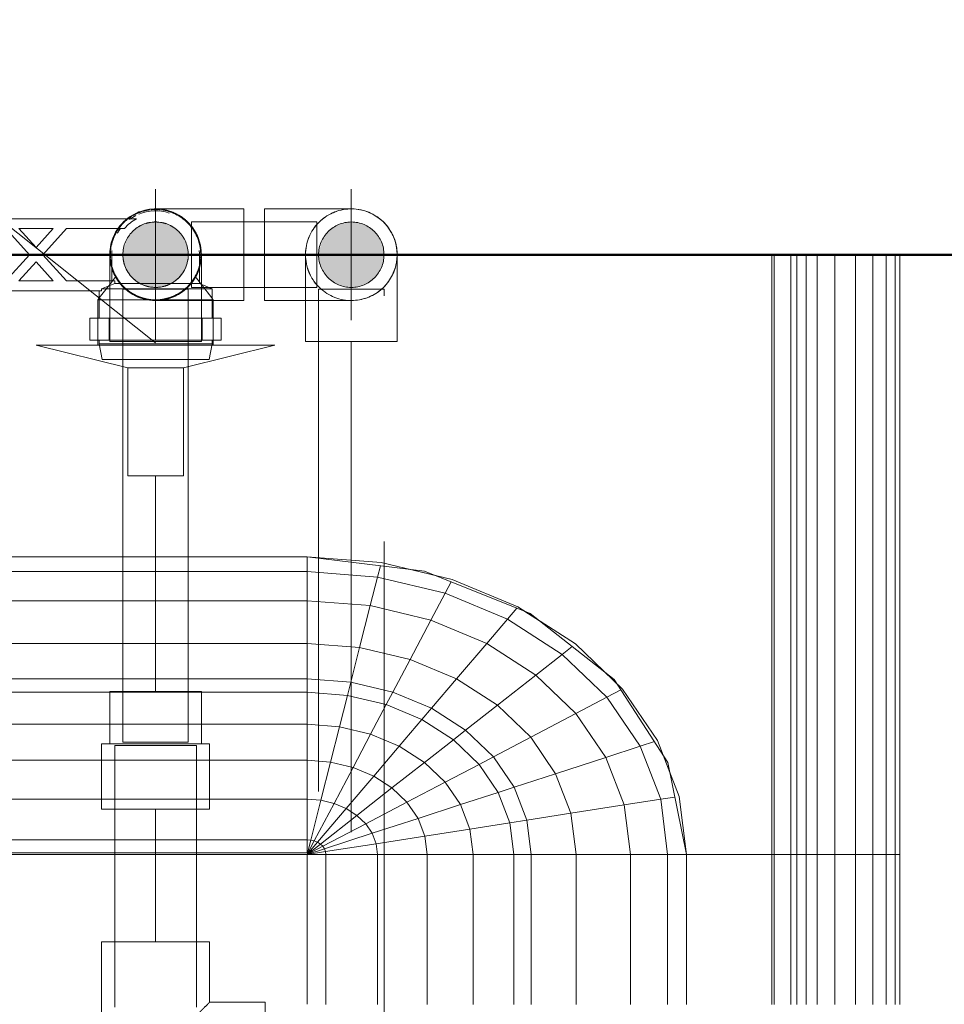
# Model space of a CAD drawing. Header units: millimetres. Extents: x -15837 to 20337, y 4737 to 43412.
# Tile 29 of 85: x 9580 to 9862, y 42347 to 42648. Entities that reach past the tile are written whole.
import ezdxf

# ---------------------------------------------------------------- set-up
doc = ezdxf.new("R2010")
doc.units = ezdxf.units.MM
for name, pattern in [('ADSK_Осевая', [700, 500, -100, 0, -100]), ('ADSK_Скрыто', [300, 150, -150]), ('ADSK_Штриховая_ш3 п1_5', [225, 150, -75])]:
    doc.linetypes.add(name, pattern=pattern)
for name, color, linetype, lineweight in [('A-DETL-____-HDLN', 90, 'ADSK_Скрыто', 9), ('A-DETL-____-MBND', 5, 'ADSK_Штриховая_ш3 п1_5', 20), ('A-WALL-____-MCUT', 113, 'Continuous', 50), ('A-WALL-____-OTLN', 113, 'Continuous', 20), ('M-EQPM-____-OTLN', 50, 'Continuous', 20), ('P-PIPE-____-CNTR', 3, 'ADSK_Осевая', 20), ('P-PIPE-____-IDEN', 2, 'Continuous', 20), ('P-PIPE-____-OTLN', 3, 'Continuous', 20)]:
    doc.layers.add(name, color=color, linetype=linetype, lineweight=lineweight)

# ---------------------------------------------------------------- blocks, each defined once
blk = doc.blocks.new('Прямая форма - 83 new-612000-В_Этаж 03_Водопровод')
at = {"layer": 'A-WALL-____-MCUT', "color": 9}
blk.add_line((300, -200), (1750, -200), dxfattribs=at)
blk = doc.blocks.new('Прямая форма - SW - 005-612001-В_Этаж 03_Водопровод')
blk.add_blockref('Прямая форма - 83 new-612000-В_Этаж 03_Водопровод', (0, 0))
blk = doc.blocks.new('Прямая форма - 83 new-608916-В_Этаж 03_Водопровод')
at = {"layer": 'M-EQPM-____-OTLN', "color": 253}
for p, q in [((260.87, 0), (260.87, -183.24)), ((260.84, -183.27), (260.84, 0)), ((261.6, -183.27), (261.6, 0)), ((266.64, -183.27), (266.64, 0)), ((268.48, -183.27), (268.48, 0)), ((271.3, -183.27), (271.3, 0)), ((274.68, -183.27), (274.68, 0)), ((280.15, -183.27), (280.15, 0)), ((286.45, -183.27), (286.45, 0)), ((291.73, -183.27), (291.73, 0)), ((295.82, -183.27), (295.82, 0)), ((298.6, -183.27), (298.6, 0)), ((299.99, -183.27), (299.99, 0)), ((21.39, -92.32), (118.83, -92.32)), ((118.83, -92.28), (21.4, -92.28)), ((154.66, -96.74), (118.83, -92.28)), ((118.83, -92.32), (118.83, -96.84)), ((118.83, -92.32), (141.45, -94.07)), ((118.83, -96.84), (118.83, -92.32)), ((141.2, -95.06), (140.32, -98.51)), ((141.45, -94.07), (163.2, -99.24)), ((157.58, -97.91), (150.5, -96.22)), ((118.83, -96.84), (21.06, -96.84)), ((118.83, -96.84), (118.83, -105.76)), ((140.32, -98.51), (118.83, -96.84)), ((118.83, -105.76), (118.83, -96.84)), ((140.32, -98.51), (138.11, -107.25)), ((160.99, -103.42), (140.32, -98.51)), ((186.98, -109.66), (154.66, -96.74)), ((163.2, -99.24), (183.25, -107.65)), ((162.8, -99.99), (160.99, -103.42)), ((160.99, -103.42), (156.64, -111.66)), ((180.04, -111.41), (160.99, -103.42)), ((118.83, -105.76), (18.71, -105.76)), ((118.83, -105.76), (118.83, -118.79)), ((138.11, -107.25), (118.83, -105.76)), ((118.83, -118.79), (118.83, -105.76)), ((138.11, -107.25), (134.86, -120.03)), ((156.64, -111.66), (138.11, -107.25)), ((182.92, -108.03), (180.04, -111.41)), ((183.25, -107.65), (200.82, -118.96)), ((189.8, -111.86), (185.36, -109.01)), ((212.64, -129.78), (186.98, -109.66)), ((156.64, -111.66), (150.29, -123.7)), ((173.73, -118.82), (156.64, -111.66)), ((180.04, -111.41), (173.73, -118.82)), ((196.74, -122.16), (180.04, -111.41)), ((118.83, -118.79), (16.37, -118.79)), ((118.83, -118.79), (118.83, -129.56)), ((134.86, -120.03), (118.83, -118.79)), ((118.83, -129.56), (118.83, -118.79)), ((134.86, -120.03), (132.18, -130.59)), ((150.29, -123.7), (134.86, -120.03)), ((173.73, -118.82), (164.5, -129.66)), ((188.7, -128.46), (173.73, -118.82)), ((199.83, -119.73), (196.74, -122.16)), ((200.82, -118.96), (215.24, -132.74)), ((196.74, -122.16), (188.7, -128.46)), ((210.44, -135.26), (196.74, -122.16)), ((150.29, -123.7), (145.03, -133.65)), ((164.5, -129.66), (150.29, -123.7)), ((188.7, -128.46), (176.96, -137.68)), ((200.99, -140.21), (188.7, -128.46)), ((213.45, -131.03), (209.86, -127.6)), ((118.83, -129.56), (15, -129.56)), ((118.83, -129.56), (118.83, -133.71)), ((132.18, -130.59), (118.83, -129.56)), ((118.83, -133.71), (118.83, -129.56)), ((132.18, -130.59), (131.15, -134.66)), ((145.03, -133.65), (132.18, -130.59)), ((164.5, -129.66), (156.87, -138.61)), ((176.96, -137.68), (164.5, -129.66)), ((229.11, -155.13), (212.64, -129.78)), ((118.83, -133.71), (14.47, -133.71)), ((118.83, -133.71), (118.83, -143.5)), ((131.15, -134.66), (118.83, -133.71)), ((118.83, -143.5), (118.83, -133.71)), ((131.15, -134.66), (128.72, -144.27)), ((143.01, -137.48), (131.15, -134.66)), ((145.03, -133.65), (143.01, -137.48)), ((156.87, -138.61), (145.03, -133.65)), ((210.44, -135.26), (200.99, -140.21)), ((214.73, -133.01), (210.44, -135.26)), ((220.62, -150.2), (210.44, -135.26)), ((215.24, -132.74), (225.96, -148.47)), ((143.01, -137.48), (138.23, -146.53)), ((153.93, -142.06), (143.01, -137.48)), ((176.96, -137.68), (167.24, -145.29)), ((187.18, -147.45), (176.96, -137.68)), ((156.87, -138.61), (153.93, -142.06)), ((167.24, -145.29), (156.87, -138.61)), ((200.99, -140.21), (187.18, -147.45)), ((210.13, -153.61), (200.99, -140.21)), ((118.83, -143.5), (13.23, -143.5)), ((118.83, -143.5), (118.83, -154.51)), ((128.72, -144.27), (118.83, -143.5)), ((118.83, -154.51), (118.83, -143.5)), ((128.72, -144.27), (125.98, -155.06)), ((138.23, -146.53), (128.72, -144.27)), ((153.93, -142.06), (146.99, -150.2)), ((163.51, -148.22), (153.93, -142.06)), ((138.23, -146.53), (132.86, -156.7)), ((146.99, -150.2), (138.23, -146.53)), ((167.24, -145.29), (163.51, -148.22)), ((175.76, -153.43), (167.24, -145.29)), ((146.99, -150.2), (139.2, -159.35)), ((154.68, -155.15), (146.99, -150.2)), ((163.51, -148.22), (154.68, -155.15)), ((171.37, -155.74), (163.51, -148.22)), ((187.18, -147.45), (175.76, -153.43)), ((194.78, -158.6), (187.18, -147.45)), ((220.62, -150.2), (210.13, -153.61)), ((224.98, -148.78), (220.62, -150.2)), ((226.89, -166.41), (220.62, -150.2)), ((225.96, -148.47), (232.55, -165.53)), ((175.76, -153.43), (171.37, -155.74)), ((182.09, -162.72), (175.76, -153.43)), ((229.73, -158.23), (227.69, -152.95)), ((118.83, -154.51), (11.83, -154.51)), ((118.83, -154.51), (118.83, -166.38)), ((125.98, -155.06), (118.83, -154.51)), ((118.83, -166.38), (118.83, -154.51)), ((125.98, -155.06), (123.03, -166.71)), ((132.86, -156.7), (125.98, -155.06)), ((154.68, -155.15), (144.76, -162.93)), ((160.98, -161.18), (154.68, -155.15)), ((171.37, -155.74), (160.98, -161.18)), ((177.21, -164.3), (171.37, -155.74)), ((210.13, -153.61), (194.78, -158.6)), ((215.75, -168.15), (210.13, -153.61)), ((234.78, -183.24), (229.11, -155.13)), ((132.86, -156.7), (127.07, -167.67)), ((139.2, -159.35), (130.79, -169.23)), ((139.2, -159.35), (132.86, -156.7)), ((144.76, -162.93), (139.2, -159.35)), ((194.78, -158.6), (182.09, -162.72)), ((199.45, -170.69), (194.78, -158.6)), ((160.98, -161.18), (149.32, -167.29)), ((165.67, -168.05), (160.98, -161.18)), ((144.76, -162.93), (134.05, -171.33)), ((149.32, -167.29), (144.76, -162.93)), ((177.21, -164.3), (165.67, -168.05)), ((182.09, -162.72), (177.21, -164.3)), ((180.8, -173.6), (177.21, -164.3)), ((185.98, -172.79), (182.09, -162.72)), ((118.83, -166.38), (9.11, -166.38)), ((118.83, -166.38), (118.83, -178.78)), ((123.03, -166.71), (118.83, -166.38)), ((118.83, -178.78), (118.83, -166.38)), ((123.03, -166.71), (119.94, -178.86)), ((127.07, -167.67), (121.02, -179.12)), ((127.07, -167.67), (123.03, -166.71)), ((130.79, -169.23), (127.07, -167.67)), ((149.32, -167.29), (136.73, -173.89)), ((152.71, -172.26), (149.32, -167.29)), ((165.67, -168.05), (152.71, -172.26)), ((168.55, -175.51), (165.67, -168.05)), ((215.75, -168.15), (199.45, -170.69)), ((226.89, -166.41), (215.75, -168.15)), ((217.65, -183.27), (215.75, -168.15)), ((231.25, -165.73), (226.89, -166.41)), ((229.01, -183.27), (226.89, -166.41)), ((232.55, -165.53), (234.78, -183.27)), ((130.79, -169.23), (122.01, -179.53)), ((134.05, -171.33), (122.88, -180.09)), ((134.05, -171.33), (130.79, -169.23)), ((136.73, -173.89), (134.05, -171.33)), ((199.45, -170.69), (185.98, -172.79)), ((201.03, -183.27), (199.45, -170.69)), ((136.73, -173.89), (123.59, -180.77)), ((138.72, -176.81), (136.73, -173.89)), ((152.71, -172.26), (138.72, -176.81)), ((154.8, -177.66), (152.71, -172.26)), ((180.8, -173.6), (168.55, -175.51)), ((185.98, -172.79), (180.8, -173.6)), ((182.02, -183.27), (180.8, -173.6)), ((187.3, -183.27), (185.98, -172.79)), ((138.72, -176.81), (124.12, -181.55)), ((139.94, -179.98), (138.72, -176.81)), ((168.55, -175.51), (154.8, -177.66)), ((169.53, -183.27), (168.55, -175.51)), ((118.83, -178.78), (-118.83, -178.78)), ((118.83, -178.78), (118.83, -182.73)), ((119.94, -178.86), (118.83, -178.78)), ((118.83, -182.73), (118.83, -178.78)), ((119.94, -178.86), (118.83, -183.27)), ((121.02, -179.12), (118.83, -183.27)), ((122.01, -179.53), (118.83, -183.27)), ((122.88, -180.09), (118.83, -183.27)), ((121.02, -179.12), (119.94, -178.86)), ((122.01, -179.53), (121.02, -179.12)), ((122.88, -180.09), (122.01, -179.53)), ((123.59, -180.77), (122.88, -180.09)), ((139.94, -179.98), (124.45, -182.4)), ((154.8, -177.66), (139.94, -179.98)), ((140.36, -183.27), (139.94, -179.98)), ((155.5, -183.27), (154.8, -177.66)), ((5.34, -182.73), (118.83, -182.73)), ((118.83, -183.27), (7.32, -183.27)), ((123.59, -180.77), (118.83, -183.27)), ((124.12, -181.55), (118.83, -183.27)), ((124.45, -182.4), (118.83, -183.27)), ((118.83, -229.07), (118.83, -183.27)), ((118.83, -183.27), (124.56, -183.27)), ((124.56, -183.27), (118.83, -183.27)), ((118.83, -183.27), (118.83, -229.07)), ((124.12, -181.55), (123.59, -180.77)), ((124.45, -182.4), (124.12, -181.55)), ((124.56, -183.27), (124.45, -182.4)), ((124.56, -229.09), (124.56, -183.27)), ((124.56, -183.27), (140.36, -183.27)), ((140.36, -183.27), (124.56, -183.27)), ((140.36, -229.09), (140.36, -183.27)), ((140.36, -183.27), (155.5, -183.27)), ((155.5, -183.27), (140.36, -183.27)), ((155.5, -229.09), (155.5, -183.27)), ((155.5, -183.27), (169.53, -183.27)), ((169.53, -183.27), (155.5, -183.27)), ((169.53, -229.09), (169.53, -183.27)), ((169.53, -183.27), (182.02, -183.27)), ((182.02, -183.27), (169.53, -183.27)), ((182.02, -229.09), (182.02, -183.27)), ((182.02, -183.27), (187.3, -183.27)), ((187.3, -183.27), (182.02, -183.27)), ((187.3, -229.09), (187.3, -183.27)), ((187.3, -183.27), (201.03, -183.27)), ((201.03, -183.27), (187.3, -183.27)), ((201.03, -229.09), (201.03, -183.27)), ((201.03, -183.27), (217.65, -183.27)), ((217.65, -183.27), (201.03, -183.27)), ((217.65, -229.09), (217.65, -183.27)), ((217.65, -183.27), (229.01, -183.27)), ((229.01, -183.27), (217.65, -183.27)), ((229.01, -229.09), (229.01, -183.27)), ((229.01, -183.27), (234.78, -183.27)), ((234.78, -183.27), (229.01, -183.27)), ((260.84, -183.24), (234.78, -183.24)), ((234.78, -229.09), (234.78, -183.27)), ((234.78, -183.27), (260.84, -183.27)), ((260.84, -229.09), (260.84, -183.27)), ((261.6, -183.27), (260.87, -183.27)), ((260.87, -183.27), (261.6, -183.27)), ((266.64, -183.27), (261.6, -183.27)), ((261.6, -229.09), (261.6, -183.27)), ((261.6, -183.27), (266.64, -183.27)), ((268.48, -183.27), (266.64, -183.27)), ((266.64, -229.09), (266.64, -183.27)), ((266.64, -183.27), (268.48, -183.27)), ((271.3, -183.27), (268.48, -183.27)), ((268.48, -229.09), (268.48, -183.27)), ((268.48, -183.27), (271.3, -183.27)), ((274.68, -183.27), (271.3, -183.27)), ((271.3, -229.09), (271.3, -183.27)), ((271.3, -183.27), (274.68, -183.27)), ((276.59, -183.27), (274.68, -183.27)), ((274.68, -229.09), (274.68, -183.27)), ((274.68, -183.27), (276.59, -183.27)), ((280.15, -183.27), (276.59, -183.27)), ((276.59, -183.27), (280.15, -183.27)), ((286.45, -183.27), (280.15, -183.27)), ((280.15, -229.09), (280.15, -183.27)), ((280.15, -183.27), (286.45, -183.27)), ((291.73, -183.27), (286.45, -183.27)), ((286.45, -229.09), (286.45, -183.27)), ((286.45, -183.27), (291.73, -183.27)), ((295.82, -183.27), (291.73, -183.27)), ((291.73, -229.09), (291.73, -183.27)), ((291.73, -183.27), (295.82, -183.27)), ((298.6, -183.27), (295.82, -183.27)), ((295.82, -229.09), (295.82, -183.27)), ((295.82, -183.27), (298.6, -183.27)), ((299.99, -183.27), (298.6, -183.27)), ((298.6, -229.09), (298.6, -183.27)), ((298.6, -183.27), (299.99, -183.27)), ((299.99, -229.09), (299.99, -183.27))]:
    blk.add_line(p, q, dxfattribs=at)
blk = doc.blocks.new('Прямая форма - FU - 054-612858-В_Этаж 03_Водопровод')
blk.add_blockref('Прямая форма - 83 new-608916-В_Этаж 03_Водопровод', (0, 0))
blk = doc.blocks.new('83 new_ifc_RVT-1-В_Этаж 03_Водопровод')
at = {"layer": 'A-WALL-____-OTLN', "color": 253, "lineweight": 20}
blk.add_blockref('Прямая форма - SW - 005-612001-В_Этаж 03_Водопровод', (20910.28, 42775.83), dxfattribs=at)
at = {"layer": 'M-EQPM-____-OTLN', "color": 253, "lineweight": 20}
blk.add_blockref('Прямая форма - FU - 054-612858-В_Этаж 03_Водопровод', (21787.83, 42575.83), dxfattribs=at)
blk = doc.blocks.new('ADSK_Полипропилен_Отвод - Универсальный-V5-В_Этаж 03_Водопровод')
at = {"layer": 'P-PIPE-____-OTLN', "color": 150}
for p, q in [((21920.16, 42589.83), (21893.66, 42589.83)), ((21893.66, 42589.83), (21893.66, 42575.83)), ((21893.66, 42575.83), (21893.66, 42561.83)), ((21893.66, 42561.83), (21920.16, 42561.83))]:
    blk.add_line(p, q, dxfattribs=at)
for start, end in [(0, 90), (350.9787, 0), (270, 349.1252)]:
    blk.add_arc((21920.16, 42575.83), 14, start, end, dxfattribs=at)
blk = doc.blocks.new('ADSK_Полипропилен_Тройник - Универсальный-1581965-В_Этаж 03_Водопровод')
at = {"layer": 'A-DETL-____-MBND', "color": 150}
for p, q in [((-15, 16.5), (-35, 16.5)), ((-35, 16.5), (-35, -16.5)), ((15, 16.5), (-15, 16.5)), ((35, 16.5), (15, 16.5)), ((35, -16.5), (35, 16.5)), ((-35, -16.5), (-16.5, -16.5)), ((-16.5, -16.5), (-16.5, -33.5)), ((16.5, -16.5), (35, -16.5)), ((16.5, -33.5), (16.5, -16.5)), ((-16.5, -33.5), (16.5, -33.5))]:
    blk.add_line(p, q, dxfattribs=at)
for points in [[(-13.5, -13.5), (-12.6, -12.64), (-11.15, -11.15), (-9.24, -9.23), (-8.1, -8.11), (-7.24, -7.24), (-6.37, -6.36), (-5.18, -5.18), (-3.07, -3.07), (-1.24, -1.22), (0, 0)], [(0, 0), (1.24, -1.22), (3.07, -3.07), (5.18, -5.18), (6.37, -6.36), (7.24, -7.24), (8.1, -8.11), (9.24, -9.23), (11.15, -11.15), (12.6, -12.64), (13.5, -13.5)]]:
    blk.add_open_spline(points, degree=3, knots=[0, 0, 0, 0, 0.25, 0.375, 0.4375, 0.5, 0.5625, 0.625, 0.75, 1, 1, 1, 1], dxfattribs=at)
for points in [[(-16.5, -16.5), (-16.5, -16.49), (-16.23, -16.22), (-15.47, -15.49), (-15, -15)], [(-15, -15), (-14.78, -14.78), (-14.31, -14.31), (-13.78, -13.78), (-13.5, -13.5)], [(13.5, -13.5), (13.78, -13.78), (14.31, -14.31), (14.78, -14.78), (15, -15)], [(15, -15), (15.47, -15.49), (16.23, -16.22), (16.5, -16.49), (16.5, -16.5)]]:
    blk.add_open_spline(points, degree=3, dxfattribs=at)
blk = doc.blocks.new('ADSK_Полипропилен_Муфта переходная - Переходной-1582112-В_Этаж 03_Водопровод')
at = {"layer": 'A-DETL-____-MBND', "color": 150}
for p, q in [((20, 16.5), (0, 16.5)), ((0, -16.5), (0, 16.5)), ((20, -16.5), (20, 16.5)), ((0, 14), (-16, 14)), ((-16, 14), (-16, -14)), ((-16, -14), (0, -14)), ((0, -16.5), (20, -16.5))]:
    blk.add_line(p, q, dxfattribs=at)
blk = doc.blocks.new('VTp_724_0 Водорозетка двойная - VTp_724_0-V3-В_Этаж 03_Водопровод')
at = {"layer": 'A-DETL-____-HDLN'}
for p, q in [((-77.23, -8.8), (-67.82, -8.8)), ((67.41, -8.8), (77.19, -8.8))]:
    blk.add_line(p, q, dxfattribs=at)
at = {"layer": 'M-EQPM-____-OTLN'}
for p, q in [((66.71, 11), (-66.71, 11)), ((-62.98, 8), (-45.3, 8)), ((-45.3, 8), (-38.02, 0)), ((-36, 2.23), (-41.25, 8)), ((-41.25, 8), (-30.75, 8)), ((-30.75, 8), (-36, 2.23)), ((-33.98, 0), (-26.7, 8)), ((-26.7, 8), (-9.3, 8)), ((-9.3, 8), (-2.02, 0)), ((0, 2.23), (-5.25, 8)), ((-5.25, 8), (5.25, 8)), ((5.25, 8), (0, 2.23)), ((2.02, 0), (9.3, 8)), ((9.3, 8), (26.7, 8)), ((26.7, 8), (33.98, 0)), ((36, 2.23), (30.75, 8)), ((30.75, 8), (41.25, 8)), ((41.25, 8), (36, 2.23)), ((38.02, 0), (45.3, 8)), ((45.3, 8), (62.98, 8)), ((-85.9, 0), (-85.9, -8.8)), ((-59.1, -8), (-59.1, 0)), ((-38.02, 0), (-45.3, -8)), ((-26.7, -8), (-33.98, 0)), ((-2.02, 0), (-9.3, -8)), ((9.3, -8), (2.02, 0)), ((33.98, 0), (26.7, -8)), ((45.3, -8), (38.02, 0)), ((59.1, 0), (59.1, -8)), ((85.9, -8.8), (85.9, 0)), ((-41.25, -8), (-36, -2.23)), ((-36, -2.23), (-30.75, -8)), ((-5.25, -8), (0, -2.23)), ((0, -2.23), (5.25, -8)), ((30.75, -8), (36, -2.23)), ((36, -2.23), (41.25, -8)), ((-85.9, -8.8), (-89.75, -10.4)), ((-85.9, -8.8), (-77.28, -8.8)), ((-67.77, -8.8), (-60.07, -8.8)), ((-45.3, -8), (-60.07, -8)), ((-60.07, -8), (-60.07, -8.8)), ((-30.75, -8), (-41.25, -8)), ((-9.3, -8), (-26.7, -8)), ((5.25, -8), (-5.25, -8)), ((26.7, -8), (9.3, -8)), ((41.25, -8), (30.75, -8)), ((60.07, -8), (45.3, -8)), ((60.07, -8.8), (60.07, -8)), ((60.07, -8.8), (67.37, -8.8)), ((77.23, -8.8), (85.9, -8.8)), ((89.75, -10.4), (85.9, -8.8)), ((-89.75, -10.4), (-89.75, -19.4)), ((-89.75, -10.4), (-55.99, -10.4)), ((-55.99, -10.4), (-55.99, -11)), ((-55.99, -11), (55.99, -11)), ((-55.25, -19.4), (-55.25, -11)), ((55.25, -11), (55.25, -19.4)), ((55.99, -10.4), (89.75, -10.4)), ((55.99, -11), (55.99, -10.4)), ((89.75, -19.4), (89.75, -10.4)), ((-92.58, -19.4), (-86.7, -19.4)), ((-92.58, -26.1), (-92.58, -19.4)), ((-86.7, -19.4), (-72.5, -19.4)), ((-86.7, -26.1), (-86.7, -19.4)), ((-72.5, -19.4), (-58.3, -19.4)), ((-72.5, -26.1), (-72.5, -19.4)), ((-58.3, -19.4), (-52.42, -19.4)), ((-58.3, -19.4), (-58.3, -26.1)), ((-52.42, -26.1), (-52.42, -19.4)), ((52.42, -19.4), (58.3, -19.4)), ((52.42, -26.1), (52.42, -19.4)), ((58.3, -19.4), (72.5, -19.4)), ((58.3, -26.1), (58.3, -19.4)), ((72.5, -19.4), (86.7, -19.4)), ((72.5, -26.1), (72.5, -19.4)), ((86.7, -19.4), (92.58, -19.4)), ((86.7, -19.4), (86.7, -26.1)), ((92.58, -26.1), (92.58, -19.4)), ((-86.7, -26.1), (-92.58, -26.1)), ((-89.75, -26.1), (-89.75, -27.2)), ((-72.5, -26.1), (-86.7, -26.1)), ((-58.3, -26.1), (-72.5, -26.1)), ((-52.42, -26.1), (-58.3, -26.1)), ((-55.25, -27.2), (-55.25, -26.1)), ((58.3, -26.1), (52.42, -26.1)), ((55.25, -26.1), (55.25, -27.2)), ((72.5, -26.1), (58.3, -26.1)), ((86.7, -26.1), (72.5, -26.1)), ((92.58, -26.1), (86.7, -26.1)), ((89.75, -27.2), (89.75, -26.1)), ((-89.75, -27.2), (-88.85, -32)), ((-89.75, -27.2), (-56.48, -27.2)), ((-56.29, -27.2), (-55.25, -27.2)), ((-56.15, -32), (-55.25, -27.2)), ((55.25, -27.2), (56.15, -32)), ((55.25, -27.2), (89.75, -27.2)), ((88.85, -32), (89.75, -27.2)), ((-88.85, -32), (-56.15, -32)), ((56.15, -32), (88.85, -32))]:
    blk.add_line(p, q, dxfattribs=at)
for centre, radius, start, end in [((-72.5, 0), 13.4, 66.3511, 120), ((72.5, 0), 13.4, 71.891, 112.4634), ((-72.5, 0), 13.4, 53.6935, 63.1064), ((72.5, 0), 13.4, 116.8936, 126.3065), ((-72.5, 0), 13.4, 32.6742, 37.0264), ((-72.5, 0), 13.4, 31.2223, 36.9182), ((-72.5, 0), 13.4, 29.2091, 36.6564), ((72.5, 0), 13.4, 143.3436, 150.7909), ((72.5, 0), 13.4, 143.0818, 148.7777), ((72.5, 0), 13.4, 142.9736, 147.3258), ((-72.5, 0), 13.4, 174.3006, 180), ((-72.5, 0), 13.4, 0, 5.6994), ((-72.5, 0), 13.4, 360, 5.6775), ((72.5, 0), 13.4, 174.3006, 180), ((72.5, 0), 13.4, 174.3225, 180), ((72.5, 0), 13.4, 0, 5.6994), ((-212.07, -402.15), 421.7, 68.2764, 68.8715), ((212.07, -402.15), 421.7, 111.1285, 111.7236)]:
    blk.add_arc(centre, radius, start, end, dxfattribs=at)
for points in [[(-66.71, 11), (-65.99, 10.62), (-64.66, 9.75), (-63.51, 8.62), (-62.98, 8)], [(62.98, 8), (63.51, 8.62), (64.66, 9.75), (65.99, 10.62), (66.71, 11)]]:
    blk.add_open_spline(points, degree=3, dxfattribs=at)
blk = doc.blocks.new('PP-R Вентиль с хромированной рукояткой Белый - PP-R Вентиль с хромированной рукояткой Белый-1617546-В_Этаж 03_Водопровод')
at = {"layer": 'A-DETL-____-HDLN', "color": 140}
for p, q in [((21848.19, 42569.17), (21846.02, 42566.35)), ((21873.68, 42567.6), (21872.47, 42569.17)), ((21845.9, 42566.2), (21843.13, 42562.61)), ((21874.24, 42566.87), (21873.78, 42567.47)), ((21877.53, 42562.61), (21874.36, 42566.71)), ((21843.03, 42562.48), (21842.68, 42562.03)), ((21860.33, 42562.03), (21842.95, 42562.03)), ((21877.98, 42562.03), (21860.33, 42562.03)), ((21877.98, 42562.03), (21877.63, 42562.48)), ((21877.98, 42561.88), (21877.98, 42562.03)), ((21842.68, 42556.38), (21842.68, 42549.78)), ((21877.98, 42549.78), (21877.98, 42556.38)), ((21877.46, 42548.23), (21843.11, 42548.23))]:
    blk.add_line(p, q, dxfattribs=at)
for radius, start, end in [(13.8, 121.7256, 135), (13.8, 97.3449, 120.6209), (13.8, 90, 95.7116), (13.8, 84.2884, 90), (13.8, 45, 82.6551), (13.8, 135, 173.7005), (10, 0, 180), (13.8, 6.2995, 45), (13.8, 174.744, 180), (13.8, 180, 183.901), (10, 180, 0), (13.8, 0, 5.7116), (13.8, 356.099, 0), (13.8, 185.0056, 225), (13.8, 308.3473, 354.9944), (13.8, 225, 231.6583), (13.8, 232.6352, 307.3592)]:
    blk.add_arc((21860.33, 42575.83), radius, start, end, dxfattribs=at)
for points, knots in [([(21848.35, 42568.97), (21848.31, 42569.04), (21848.26, 42569.14), (21848.23, 42569.2), (21848.26, 42569.14), (21848.37, 42568.94), (21848.63, 42568.5), (21849.04, 42567.89), (21849.51, 42567.24), (21850.12, 42566.51), (21850.91, 42565.73), (21851.47, 42565.24), (21851.95, 42564.86), (21852.47, 42564.48), (21853.18, 42564.01), (21853.96, 42563.58), (21854.64, 42563.25), (21855.18, 42563.02), (21855.74, 42562.81), (21856.52, 42562.56), (21857.98, 42562.18), (21859.36, 42562.03), (21860.33, 42562.03)], [0.4444444, 0.4444444, 0.4444444, 0.4444444, 0.4722222, 0.5, 0.5277778, 0.5555556, 0.6111111, 0.6388889, 0.6666667, 0.7222222, 0.75, 0.7777778, 0.7916667, 0.8055556, 0.8333333, 0.8611111, 0.875, 0.8888889, 0.9027778, 0.9166667, 0.9444444, 1, 1, 1, 1]), ([(21865.61, 42563.08), (21865.75, 42563.14), (21866.06, 42563.27), (21866.7, 42563.58), (21867.48, 42564.01), (21868.19, 42564.48), (21868.71, 42564.86), (21869.19, 42565.24), (21869.75, 42565.73), (21870.54, 42566.51), (21871.15, 42567.24), (21871.62, 42567.89), (21872.03, 42568.5), (21872.29, 42568.94), (21872.4, 42569.14), (21872.43, 42569.2), (21872.4, 42569.14), (21872.35, 42569.04), (21872.31, 42568.97)], [0.1144563, 0.1144563, 0.1144563, 0.1144563, 0.125, 0.1388889, 0.1666667, 0.1944444, 0.2083333, 0.2222222, 0.25, 0.2777778, 0.3333333, 0.3611111, 0.3888889, 0.4444444, 0.4722222, 0.5, 0.5277778, 0.5555556, 0.5555556, 0.5555556, 0.5555556]), ([(21857.58, 42562.31), (21857.14, 42562.4), (21856.52, 42562.56), (21855.74, 42562.81), (21855.36, 42562.95), (21855.18, 42563.03)], [0.05555556, 0.05555556, 0.05555556, 0.05555556, 0.08333333, 0.09722222, 0.11111111, 0.11111111, 0.11111111, 0.11111111]), ([(21860.33, 42562.03), (21861.3, 42562.03), (21862.68, 42562.18), (21864.14, 42562.56), (21864.92, 42562.81), (21865.29, 42562.95), (21865.48, 42563.03)], [0, 0, 0, 0, 0.0555556, 0.0833333, 0.0972222, 0.1111111, 0.1111111, 0.1111111, 0.1111111]), ([(21865.48, 42563.03), (21865.3, 42562.95), (21864.92, 42562.81), (21864.14, 42562.56), (21863.52, 42562.4), (21863.08, 42562.31)], [0.88888889, 0.88888889, 0.88888889, 0.88888889, 0.90277778, 0.91666667, 0.94444444, 0.94444444, 0.94444444, 0.94444444])]:
    blk.add_open_spline(points, degree=3, knots=knots, dxfattribs=at)
at = {"layer": 'P-PIPE-____-OTLN', "color": 150}
for p, q in [((21842.68, 42562.03), (21842.68, 42556.43)), ((21842.95, 42562.03), (21842.68, 42562.03)), ((21877.98, 42556.43), (21877.98, 42561.83)), ((21823.83, 42548.23), (21851.83, 42541.23)), ((21843.06, 42548.23), (21823.83, 42548.23)), ((21842.68, 42549.73), (21842.68, 42548.23)), ((21868.83, 42541.23), (21896.83, 42548.23)), ((21896.83, 42548.23), (21877.5, 42548.23)), ((21877.98, 42548.23), (21877.98, 42549.73)), ((21851.83, 42541.23), (21851.83, 42508.23)), ((21868.83, 42541.23), (21851.83, 42541.23)), ((21868.83, 42508.23), (21868.83, 42541.23)), ((21851.83, 42508.23), (21868.83, 42508.23))]:
    blk.add_line(p, q, dxfattribs=at)
blk = doc.blocks.new('ADSK_Полипропилен_Отвод - Универсальный-V7-В_Этаж 03_Водопровод')
at = {"layer": 'A-DETL-____-HDLN', "color": 140}
for p, q in [((21906.16, 42575.83), (21906.16, 42561.98)), ((21930.16, 42575.83), (21910.16, 42575.83))]:
    blk.add_line(p, q, dxfattribs=at)
at = {"layer": 'A-DETL-____-HDLN', "color": 140, "flags": 128}
for points in [[(21910.81, 42586.26), (21911.24, 42586.62), (21911.68, 42586.97), (21912.13, 42587.3)], [(21914.06, 42588.43), (21914.57, 42588.67), (21915.09, 42588.88), (21915.61, 42589.07)], [(21917.78, 42589.63), (21918.33, 42589.71), (21918.89, 42589.77)], [(21908.6, 42583.74), (21908.93, 42584.19), (21909.27, 42584.63), (21909.63, 42585.06)], [(21906.87, 42580.23), (21907.06, 42580.76), (21907.26, 42581.28), (21907.49, 42581.79)], [(21906.2, 42576.95), (21906.26, 42577.51), (21906.34, 42578.06), (21906.44, 42578.61)]]:
    blk.add_lwpolyline(points, dxfattribs=at)
at = {"layer": 'A-DETL-____-HDLN', "color": 140}
for radius, start, end in [(14, 91.5599, 268.4401), (10, 0, 180), (10, 180, 0), (14, 349.3288, 350.7751)]:
    blk.add_arc((21920.16, 42575.83), radius, start, end, dxfattribs=at)
for points in [[(21906.16, 42575.83), (21906.16, 42574.94), (21906.25, 42574.03), (21906.42, 42573.14)], [(21908.56, 42567.98), (21908.7, 42567.78), (21908.99, 42567.38), (21909.46, 42566.79), (21909.97, 42566.22), (21910.34, 42565.85), (21910.53, 42565.67)]]:
    blk.add_open_spline(points, degree=3, dxfattribs=at)
blk.add_open_spline([(21906.8, 42571.63), (21906.92, 42571.25), (21907.19, 42570.51), (21907.53, 42569.78), (21907.71, 42569.43)], degree=3, knots=[0.2241092, 0.2241092, 0.2241092, 0.2241092, 0.2857143, 0.3456864, 0.3456864, 0.3456864, 0.3456864], dxfattribs=at)
at = {"layer": 'A-DETL-____-MBND', "color": 150}
for p, q in [((21934.16, 42549.33), (21934.16, 42575.83)), ((21906.16, 42561.93), (21906.16, 42549.33)), ((21906.16, 42549.33), (21920.16, 42549.33)), ((21920.16, 42549.33), (21934.16, 42549.33))]:
    blk.add_line(p, q, dxfattribs=at)
at = {"layer": 'A-DETL-____-MBND', "color": 150, "flags": 128}
for points in [[(21921.13, 42589.8), (21921.68, 42589.75), (21922.24, 42589.68), (21922.79, 42589.58)], [(21924.95, 42588.99), (21925.47, 42588.78), (21925.98, 42588.56), (21926.49, 42588.32)], [(21927.94, 42587.47), (21928.4, 42587.15), (21928.84, 42586.81), (21929.28, 42586.46)], [(21930.85, 42584.87), (21931.21, 42584.43), (21931.54, 42583.98), (21931.86, 42583.52)], [(21932.69, 42582.07), (21932.93, 42581.56), (21933.15, 42581.04), (21933.35, 42580.52)], [(21933.93, 42578.36), (21934.02, 42577.81), (21934.09, 42577.25), (21934.13, 42576.69)]]:
    blk.add_lwpolyline(points, dxfattribs=at)
at = {"layer": 'A-DETL-____-MBND', "color": 150}
for start, end in [(350.9787, 90), (270, 349.1252)]:
    blk.add_arc((21920.16, 42575.83), 14, start, end, dxfattribs=at)
blk.add_open_spline([(21933.9, 42573.14), (21934.07, 42574.03), (21934.16, 42574.94), (21934.16, 42575.83)], degree=3, dxfattribs=at)
for points, knots in [([(21932.61, 42569.43), (21932.79, 42569.78), (21933.13, 42570.51), (21933.4, 42571.25), (21933.51, 42571.63)], [0.6543136, 0.6543136, 0.6543136, 0.6543136, 0.7142857, 0.7758908, 0.7758908, 0.7758908, 0.7758908]), ([(21929.79, 42565.67), (21929.98, 42565.85), (21930.35, 42566.22), (21931.03, 42566.98), (21931.48, 42567.58), (21931.75, 42567.98)], [0.4285714, 0.4285714, 0.4285714, 0.4285714, 0.4642857, 0.5, 0.5714286, 0.5714286, 0.5714286, 0.5714286])]:
    blk.add_open_spline(points, degree=3, knots=knots, dxfattribs=at)
blk = doc.blocks.new('ADSK_Полипропилен_Отвод - Универсальный-V8-В_Этаж 03_Водопровод')
at = {"layer": 'A-DETL-____-HDLN', "color": 140}
for p, q in [((21851.74, 42586.88), (21851.85, 42586.97)), ((21846.33, 42575.83), (21846.33, 42549.33)), ((21870.33, 42575.83), (21850.33, 42575.83)), ((21874.33, 42549.33), (21874.33, 42575.45)), ((21846.33, 42549.33), (21860.33, 42549.33)), ((21860.33, 42549.33), (21874.33, 42549.33))]:
    blk.add_line(p, q, dxfattribs=at)
at = {"layer": 'A-DETL-____-HDLN', "color": 140, "flags": 128}
for points in [[(21861.3, 42589.8), (21861.86, 42589.75), (21862.41, 42589.68), (21862.96, 42589.58)], [(21865.12, 42588.99), (21865.64, 42588.78), (21866.16, 42588.56), (21866.66, 42588.32)], [(21868.11, 42587.47), (21868.57, 42587.15), (21869.02, 42586.81), (21869.45, 42586.46)], [(21848.78, 42583.74), (21849.1, 42584.19), (21849.44, 42584.63), (21849.8, 42585.06)], [(21850.99, 42586.26), (21851.41, 42586.62), (21851.61, 42586.78)], [(21871.02, 42584.87), (21871.38, 42584.43), (21871.71, 42583.98), (21872.03, 42583.52)], [(21847.04, 42580.23), (21847.23, 42580.76), (21847.44, 42581.28), (21847.66, 42581.79)], [(21872.86, 42582.07), (21873.1, 42581.56), (21873.32, 42581.04), (21873.52, 42580.52)], [(21846.37, 42576.95), (21846.43, 42577.51), (21846.51, 42578.06), (21846.61, 42578.61)], [(21874.1, 42578.36), (21874.19, 42577.81), (21874.26, 42577.25), (21874.3, 42576.69)]]:
    blk.add_lwpolyline(points, dxfattribs=at)
at = {"layer": 'A-DETL-____-HDLN', "color": 140}
for radius, start, end in [(14, 127.9149, 195), (10, 0, 180), (10, 180, 285), (10, 300, 0), (14, 195, 195.7867), (14, 344.2133, 345), (14, 196.8508, 210), (14, 270, 343.1492), (14, 210, 270), (10, 285, 297.6353), (10, 298.5979, 300)]:
    blk.add_arc((21860.33, 42575.83), radius, start, end, dxfattribs=at)
for points in [[(21846.33, 42575.83), (21846.33, 42574.94), (21846.42, 42574.03), (21846.59, 42573.14)], [(21874.07, 42573.14), (21874.15, 42573.56), (21874.21, 42573.97), (21874.26, 42574.39)], [(21848.74, 42567.98), (21848.87, 42567.78), (21849.16, 42567.38), (21849.63, 42566.79), (21850.14, 42566.22), (21850.51, 42565.85), (21850.7, 42565.67)]]:
    blk.add_open_spline(points, degree=3, dxfattribs=at)
for points, knots in [([(21846.97, 42571.63), (21847.09, 42571.25), (21847.36, 42570.51), (21847.7, 42569.78), (21847.88, 42569.43)], [0.2241092, 0.2241092, 0.2241092, 0.2241092, 0.2857143, 0.3456864, 0.3456864, 0.3456864, 0.3456864]), ([(21872.78, 42569.43), (21872.96, 42569.78), (21873.3, 42570.51), (21873.57, 42571.25), (21873.69, 42571.63)], [0.6543136, 0.6543136, 0.6543136, 0.6543136, 0.7142857, 0.7758908, 0.7758908, 0.7758908, 0.7758908]), ([(21869.96, 42565.67), (21870.15, 42565.85), (21870.52, 42566.22), (21871.2, 42566.98), (21871.65, 42567.58), (21871.92, 42567.98)], [0.4285714, 0.4285714, 0.4285714, 0.4285714, 0.4642857, 0.5, 0.5714286, 0.5714286, 0.5714286, 0.5714286])]:
    blk.add_open_spline(points, degree=3, knots=knots, dxfattribs=at)
at = {"layer": 'A-DETL-____-MBND', "color": 150}
blk.add_line((21851.85, 42586.97), (21852.3, 42587.3), dxfattribs=at)
at = {"layer": 'A-DETL-____-MBND', "color": 150, "flags": 128}
for points in [[(21854.23, 42588.43), (21854.74, 42588.67), (21855.26, 42588.88), (21855.78, 42589.07)], [(21857.95, 42589.63), (21858.5, 42589.71), (21859.06, 42589.77)]]:
    blk.add_lwpolyline(points, dxfattribs=at)

msp = doc.modelspace()

# ---------------------------------------------------------------- hatches: boundary and pattern name
at = {"layer": 'P-PIPE-____-OTLN'}
for points in [[(9621.35, 42565.83), (9623.94, 42566.17), (9626.61, 42567.37), (9628.43, 42568.76), (9630.01, 42570.83), (9631.01, 42573.24), (9631.18, 42577.15), (9631.01, 42578.42), (9630.01, 42580.83), (9628.43, 42582.9), (9626.35, 42584.49), (9623.94, 42585.49), (9621.35, 42585.83), (9618.77, 42585.49), (9616.28, 42584.43), (9614.28, 42582.9), (9612.69, 42580.83), (9611.53, 42577.15), (9611.35, 42575.83), (9611.7, 42573.24), (9612.69, 42570.83), (9614.28, 42568.76), (9616.35, 42567.17), (9618.77, 42566.17)], [(9621.35, 42565.83), (9623.94, 42566.17), (9626.61, 42567.37), (9628.43, 42568.76), (9630.01, 42570.83), (9631.01, 42573.24), (9631.18, 42577.15), (9631.01, 42578.42), (9630.01, 42580.83), (9628.43, 42582.9), (9626.35, 42584.49), (9623.94, 42585.49), (9621.35, 42585.83), (9618.77, 42585.49), (9616.28, 42584.43), (9614.28, 42582.9), (9612.69, 42580.83), (9611.53, 42577.15), (9611.35, 42575.83), (9611.7, 42573.24), (9612.69, 42570.83), (9614.28, 42568.76), (9616.35, 42567.17), (9618.77, 42566.17)], [(9681.18, 42565.83), (9683.77, 42566.17), (9686.18, 42567.17), (9688.25, 42568.76), (9689.84, 42570.83), (9690.84, 42573.24), (9691.01, 42577.15), (9690.84, 42578.42), (9689.84, 42580.83), (9688.25, 42582.9), (9686.18, 42584.49), (9683.77, 42585.49), (9681.18, 42585.83), (9678.59, 42585.49), (9676.18, 42584.49), (9674.11, 42582.9), (9672.52, 42580.83), (9671.36, 42577.15), (9671.18, 42575.83), (9671.52, 42573.24), (9672.52, 42570.83), (9674.11, 42568.76), (9676.18, 42567.17), (9678.59, 42566.17)]]:
    msp.add_hatch(color=256, dxfattribs=at).paths.add_polyline_path(points)

# ---------------------------------------------------------------- linework, layer by layer
at = {"layer": 'A-DETL-____-HDLN', "color": 140}
for p, q in [((9632.35, 42585.83), (9632.35, 42584.4)), ((9632.35, 42584.25), (9632.35, 42565.83)), ((9670.68, 42565.83), (9670.68, 42585.83)), ((9611.35, 42565.33), (9611.35, 42541.88)), ((9631.35, 42565.33), (9611.35, 42565.33)), ((9631.35, 42541.69), (9631.35, 42565.33)), ((9632.35, 42565.83), (9637.51, 42565.83)), ((9671.18, 42565.33), (9671.18, 42561.88)), ((9690.29, 42565.33), (9671.18, 42565.33)), ((9691.18, 42565.33), (9690.46, 42565.33)), ((9621.35, 42561.83), (9632.35, 42561.83)), ((9632.35, 42561.83), (9638.55, 42561.83)), ((9633.85, 42425.88), (9608.85, 42425.88)), ((9611.35, 42426.88), (9631.35, 42426.88))]:
    msp.add_line(p, q, dxfattribs=at)
for radius, start, end in [(14, 127.784, 180), (10, 0, 180), (10, 115.3623, 120.6622), (10, 100.6714, 107.154), (10, 86.0254, 92.5745), (10, 71.4061, 77.9884), (10, 56.8039, 63.3926), (10, 42.2133, 48.783), (10, 28.2311, 33.6161), (14, 180, 195), (10, 180, 285), (10, 300, 0), (14, 195, 195.7867), (14, 344.2133, 345), (14, 196.8508, 210), (14, 210, 343.1492), (10, 311.217, 317.7867), (10, 326.3839, 331.7689), (10, 239.3378, 244.6377), (10, 252.846, 259.3286), (10, 282.0116, 288.5939), (10, 285, 297.6353), (10, 296.6074, 301.9355), (10, 298.5979, 300), (10, 267.4255, 273.9746)]:
    msp.add_arc((9621.35, 42575.83), radius, start, end, dxfattribs=at)
at = {"layer": 'A-DETL-____-MBND', "color": 150}
for p, q in [((9691.18, 42338.21), (9691.18, 42565.33)), ((9671.18, 42561.83), (9671.18, 42338.21)), ((9681.18, 42549.33), (9681.18, 42342.92)), ((9611.35, 42541.83), (9611.35, 42426.88)), ((9631.35, 42426.88), (9631.35, 42541.64)), ((9621.35, 42508.23), (9621.35, 42442.38)), ((9608.85, 42425.88), (9608.85, 42345.88)), ((9633.85, 42345.88), (9633.85, 42425.88)), ((9621.35, 42406.38), (9621.35, 42365.88))]:
    msp.add_line(p, q, dxfattribs=at)
at = {"layer": 'P-PIPE-____-CNTR', "color": 150}
for p, q in [((9621.35, 42555.83), (9621.35, 42595.83)), ((9621.35, 42555.83), (9621.35, 42595.83)), ((9621.35, 42555.83), (9621.35, 42595.83)), ((9681.18, 42555.83), (9681.18, 42595.83)), ((9601.35, 42575.83), (9641.35, 42575.83)), ((9601.35, 42575.83), (9641.35, 42575.83)), ((9601.35, 42575.83), (9641.35, 42575.83)), ((9648.35, 42575.83), (9654.68, 42575.83)), ((9661.18, 42575.83), (9701.18, 42575.83))]:
    msp.add_line(p, q, dxfattribs=at)
at = {"layer": 'P-PIPE-____-IDEN'}
msp.add_line((9621.35, 42548.93), (9156.25, 42918.94), dxfattribs=at)
at = {"layer": 'P-PIPE-____-OTLN', "color": 150}
for p, q in [((9632.35, 42589.83), (9621.35, 42589.83)), ((9648.35, 42589.83), (9632.35, 42589.83)), ((9648.35, 42575.83), (9648.35, 42589.83)), ((9670.68, 42585.83), (9632.35, 42585.83)), ((9648.35, 42561.83), (9648.35, 42575.83)), ((9637.64, 42565.83), (9670.68, 42565.83)), ((9638.6, 42561.83), (9648.35, 42561.83))]:
    msp.add_line(p, q, dxfattribs=at)
for start, end in [(0, 127.5804), (345, 0)]:
    msp.add_arc((9621.35, 42575.83), 14, start, end, dxfattribs=at)

# ---------------------------------------------------------------- block references
at = {"lineweight": 9}
msp.add_blockref('83 new_ifc_RVT-1-В_Этаж 03_Водопровод', (-12238.98, 0), dxfattribs=at)
at = {"layer": 'A-DETL-____-HDLN'}
msp.add_blockref('VTp_724_0 Водорозетка двойная - VTp_724_0-V3-В_Этаж 03_Водопровод', (9548.85, 42575.83), dxfattribs=at)
at = {"layer": 'A-DETL-____-HDLN', "color": 140}
for name in ['PP-R Вентиль с хромированной рукояткой Белый - PP-R Вентиль с хромированной рукояткой Белый-1617546-В_Этаж 03_Водопровод', 'ADSK_Полипропилен_Отвод - Универсальный-V8-В_Этаж 03_Водопровод', 'ADSK_Полипропилен_Отвод - Универсальный-V7-В_Этаж 03_Водопровод']:
    msp.add_blockref(name, (-12238.98, 0), dxfattribs=at)
at = {"layer": 'A-DETL-____-MBND', "color": 150}
for name, p, rotation in [('ADSK_Полипропилен_Муфта переходная - Переходной-1582112-В_Этаж 03_Водопровод', (9621.35, 42426.38), 270), ('ADSK_Полипропилен_Тройник - Универсальный-1581965-В_Этаж 03_Водопровод', (9621.35, 42330.88), 90)]:
    msp.add_blockref(name, p, dxfattribs=dict(at, rotation=rotation))
at = {"layer": 'P-PIPE-____-OTLN', "color": 150}
msp.add_blockref('ADSK_Полипропилен_Отвод - Универсальный-V5-В_Этаж 03_Водопровод', (-12238.98, 0), dxfattribs=at)

doc.saveas('drawing.dxf')
